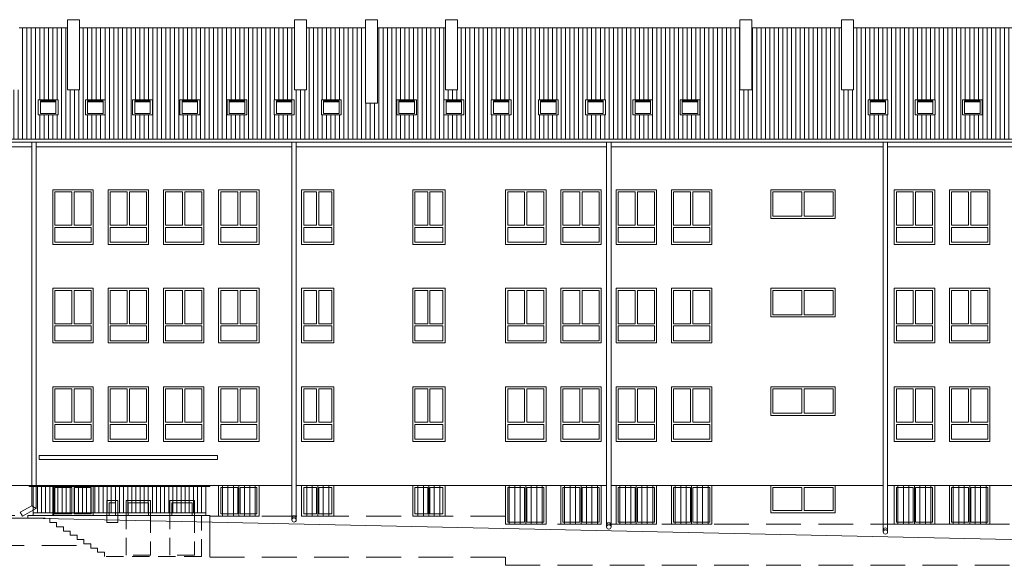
# Model space of a CAD drawing. Header units: centimetres. Extents: x -169503 to -110243, y -22061 to 11368.
# Tile 25 of 37: x -149121 to -145523, y -253 to 1741. Entities that reach past the tile are written whole.
import ezdxf

# ---------------------------------------------------------------- set-up
doc = ezdxf.new("R2010")
doc.units = ezdxf.units.CM
doc.header["$LTSCALE"] = 10
doc.linetypes.add('KRESKOWA', pattern=[19.05, 12.7, -6.35])
doc.linetypes.add('UKRYTE', pattern=[9.525, 6.35, -3.175])
for name, color, linetype, lineweight in [('_BALUSTRADY', 250, 'Continuous', 15), ('_KRATY', 250, 'Continuous', 15), ('_OKNA', 250, 'Continuous', 15), ('_SC', 250, 'Continuous', 15), ('_WID', 250, 'Continuous', 15)]:
    doc.layers.add(name, color=color, linetype=linetype, lineweight=lineweight)

msp = doc.modelspace()

# ---------------------------------------------------------------- hatches: boundary and pattern name
at = {"layer": '_OKNA'}
h = msp.add_hatch(dxfattribs=at)
h.set_pattern_fill('ANSI31', color=256, scale=5, angle=45)
h.set_pattern_definition([(90, (-15046.206, 544.223), (-15.875, 3e-15), [])])
h.paths.add_polyline_path([(-149166.84, 1711.48), (-150042.72, 1711.48), (-150042.72, 1304.17), (-144977.77, 1304.17), (-144977.77, 1711.48), (-146073.99, 1711.48), (-146073.99, 1485.45), (-146117.99, 1485.45), (-146117.99, 1711.48), (-146446.1, 1711.48), (-146446.1, 1485.45), (-146490.1, 1485.45), (-146490.1, 1711.48), (-147521.46, 1711.48), (-147521.46, 1485.45), (-147565.46, 1485.45), (-147565.46, 1711.48), (-147812.84, 1711.48), (-147812.84, 1435.67), (-147856.84, 1435.67), (-147856.84, 1711.48), (-148072.84, 1711.48), (-148072.84, 1485.45), (-148116.84, 1485.45), (-148116.84, 1711.48), (-148902.5, 1711.48), (-148902.5, 1485.45), (-148946.5, 1485.45), (-148946.5, 1711.48), (-149122.84, 1711.48), (-149122.84, 1485.45), (-149166.84, 1485.45)])
h.paths.add_polyline_path([(-149452.49, 1448.76), (-149452.49, 1393.91), (-149524.99, 1393.91), (-149524.99, 1448.76)], flags=16)
h.paths.add_polyline_path([(-149460.49, 1444.76), (-149460.49, 1397.91), (-149516.99, 1397.91), (-149516.99, 1444.76)], flags=0)
h.paths.add_polyline_path([(-149352.49, 1448.76), (-149279.99, 1448.76), (-149279.99, 1393.91), (-149352.49, 1393.91)], flags=16)
h.paths.add_polyline_path([(-149344.49, 1444.76), (-149287.99, 1444.76), (-149287.99, 1397.91), (-149344.49, 1397.91)], flags=0)
h.paths.add_polyline_path([(-149053.04, 1448.76), (-148980.54, 1448.76), (-148980.54, 1393.91), (-149053.04, 1393.91)], flags=16)
h.paths.add_polyline_path([(-149045.04, 1444.76), (-148988.54, 1444.76), (-148988.54, 1397.91), (-149045.04, 1397.91)], flags=0)
h.paths.add_polyline_path([(-148880.54, 1448.76), (-148808.04, 1448.76), (-148808.04, 1393.91), (-148880.54, 1393.91)], flags=16)
h.paths.add_polyline_path([(-148872.54, 1444.76), (-148816.04, 1444.76), (-148816.04, 1397.91), (-148872.54, 1397.91)], flags=0)
h.paths.add_polyline_path([(-148708.04, 1448.76), (-148635.55, 1448.76), (-148635.55, 1393.91), (-148708.04, 1393.91)], flags=16)
h.paths.add_polyline_path([(-148700.04, 1444.76), (-148643.55, 1444.76), (-148643.55, 1397.91), (-148700.04, 1397.91)], flags=0)
h.paths.add_polyline_path([(-148535.55, 1448.76), (-148463.05, 1448.76), (-148463.05, 1393.91), (-148535.55, 1393.91)], flags=16)
h.paths.add_polyline_path([(-148527.55, 1444.76), (-148471.05, 1444.76), (-148471.05, 1397.91), (-148527.55, 1397.91)], flags=0)
h.paths.add_polyline_path([(-148363.05, 1448.76), (-148290.55, 1448.76), (-148290.55, 1393.91), (-148363.05, 1393.91)], flags=16)
h.paths.add_polyline_path([(-148355.05, 1444.76), (-148298.55, 1444.76), (-148298.55, 1397.91), (-148355.05, 1397.91)], flags=0)
h.paths.add_polyline_path([(-148190.55, 1448.76), (-148118.05, 1448.76), (-148118.05, 1393.91), (-148190.55, 1393.91)], flags=16)
h.paths.add_polyline_path([(-148182.55, 1444.76), (-148126.05, 1444.76), (-148126.05, 1397.91), (-148182.55, 1397.91)], flags=0)
h.paths.add_polyline_path([(-148018.05, 1448.76), (-147945.56, 1448.76), (-147945.56, 1393.91), (-148018.05, 1393.91)], flags=16)
h.paths.add_polyline_path([(-148010.05, 1444.76), (-147953.56, 1444.76), (-147953.56, 1397.91), (-148010.05, 1397.91)], flags=0)
h.paths.add_polyline_path([(-147743.04, 1448.76), (-147670.54, 1448.76), (-147670.54, 1393.91), (-147743.04, 1393.91)], flags=16)
h.paths.add_polyline_path([(-147735.04, 1444.76), (-147678.54, 1444.76), (-147678.54, 1397.91), (-147735.04, 1397.91)], flags=0)
h.paths.add_polyline_path([(-147570.54, 1448.76), (-147498.04, 1448.76), (-147498.04, 1393.91), (-147570.54, 1393.91)], flags=16)
h.paths.add_polyline_path([(-147562.54, 1444.76), (-147506.04, 1444.76), (-147506.04, 1397.91), (-147562.54, 1397.91)], flags=0)
h.paths.add_polyline_path([(-147398.04, 1448.76), (-147325.55, 1448.76), (-147325.55, 1393.91), (-147398.04, 1393.91)], flags=16)
h.paths.add_polyline_path([(-147390.04, 1444.76), (-147333.55, 1444.76), (-147333.55, 1397.91), (-147390.04, 1397.91)], flags=0)
h.paths.add_polyline_path([(-147225.55, 1448.76), (-147153.05, 1448.76), (-147153.05, 1393.91), (-147225.55, 1393.91)], flags=16)
h.paths.add_polyline_path([(-147217.55, 1444.76), (-147161.05, 1444.76), (-147161.05, 1397.91), (-147217.55, 1397.91)], flags=0)
h.paths.add_polyline_path([(-147053.05, 1448.76), (-146980.55, 1448.76), (-146980.55, 1393.91), (-147053.05, 1393.91)], flags=16)
h.paths.add_polyline_path([(-147045.05, 1444.76), (-146988.55, 1444.76), (-146988.55, 1397.91), (-147045.05, 1397.91)], flags=0)
h.paths.add_polyline_path([(-146880.55, 1448.76), (-146808.05, 1448.76), (-146808.05, 1393.91), (-146880.55, 1393.91)], flags=16)
h.paths.add_polyline_path([(-146872.55, 1444.76), (-146816.05, 1444.76), (-146816.05, 1397.91), (-146872.55, 1397.91)], flags=0)
h.paths.add_polyline_path([(-146708.05, 1448.76), (-146635.56, 1448.76), (-146635.56, 1393.91), (-146708.05, 1393.91)], flags=16)
h.paths.add_polyline_path([(-146700.05, 1444.76), (-146643.56, 1444.76), (-146643.56, 1397.91), (-146700.05, 1397.91)], flags=0)
h.paths.add_polyline_path([(-146021.3, 1448.76), (-145948.8, 1448.76), (-145948.8, 1393.91), (-146021.3, 1393.91)], flags=16)
h.paths.add_polyline_path([(-146013.3, 1444.76), (-145956.8, 1444.76), (-145956.8, 1397.91), (-146013.3, 1397.91)], flags=0)
h.paths.add_polyline_path([(-145848.8, 1448.76), (-145776.3, 1448.76), (-145776.3, 1393.91), (-145848.8, 1393.91)], flags=16)
h.paths.add_polyline_path([(-145840.8, 1444.76), (-145784.3, 1444.76), (-145784.3, 1397.91), (-145840.8, 1397.91)], flags=0)
h.paths.add_polyline_path([(-145676.3, 1448.76), (-145603.8, 1448.76), (-145603.8, 1393.91), (-145676.3, 1393.91)], flags=16)
h.paths.add_polyline_path([(-145668.3, 1444.76), (-145611.8, 1444.76), (-145611.8, 1397.91), (-145668.3, 1397.91)], flags=0)
h.paths.add_polyline_path([(-145503.8, 1448.76), (-145431.31, 1448.76), (-145431.31, 1393.91), (-145503.8, 1393.91)], flags=16)
h.paths.add_polyline_path([(-145495.8, 1444.76), (-145439.31, 1444.76), (-145439.31, 1397.91), (-145495.8, 1397.91)], flags=0)
h.paths.add_polyline_path([(-145331.31, 1448.76), (-145258.81, 1448.76), (-145258.81, 1393.91), (-145331.31, 1393.91)], flags=16)
h.paths.add_polyline_path([(-145323.31, 1444.76), (-145266.81, 1444.76), (-145266.81, 1397.91), (-145323.31, 1397.91)], flags=0)

# ---------------------------------------------------------------- linework, layer by layer
at = {"layer": '_BALUSTRADY'}
for p, q in [((-149085.97, 38.69), (-148425.97, 38.69)), ((-149085.97, 34.69), (-149085.97, 38.69)), ((-148425.97, 34.69), (-148425.97, 38.69)), ((-149085.97, 34.69), (-148425.97, 34.69)), ((-149070.97, -71.31), (-149070.97, 34.69)), ((-149055.97, -61.31), (-149055.97, 34.69)), ((-149040.97, -61.31), (-149040.97, 34.69)), ((-149025.97, -61.31), (-149025.97, 34.69)), ((-149010.97, -61.31), (-149010.97, 34.69)), ((-148995.97, -71.31), (-148995.97, 34.69)), ((-148980.97, -61.31), (-148980.97, 34.69)), ((-148965.97, -61.31), (-148965.97, 34.69)), ((-148950.97, -61.31), (-148950.97, 34.69)), ((-148935.97, -61.31), (-148935.97, 34.69)), ((-148920.97, -61.31), (-148920.97, 34.69)), ((-148905.97, -61.31), (-148905.97, 34.69)), ((-148890.97, -61.31), (-148890.97, 34.69)), ((-148875.97, -61.31), (-148875.97, 34.69)), ((-148860.97, -61.31), (-148860.97, 34.69)), ((-148845.97, -61.31), (-148845.97, 34.69)), ((-148830.97, -61.31), (-148830.97, 34.69)), ((-148815.97, -61.31), (-148815.97, 34.69)), ((-148800.97, -61.31), (-148800.97, 34.69)), ((-148785.97, -61.31), (-148785.97, 34.69)), ((-148770.97, -61.31), (-148770.97, 34.69)), ((-148755.97, -61.31), (-148755.97, 34.69)), ((-148740.97, -61.31), (-148740.97, 34.69)), ((-148725.97, -61.31), (-148725.97, 34.69)), ((-148710.97, -61.31), (-148710.97, 34.69)), ((-148695.97, -61.31), (-148695.97, 34.69)), ((-148680.97, -61.31), (-148680.97, 34.69)), ((-148665.97, -61.31), (-148665.97, 34.69)), ((-148650.97, -61.31), (-148650.97, 34.69)), ((-148635.97, -61.31), (-148635.97, 34.69)), ((-148620.97, -61.31), (-148620.97, 34.69)), ((-148605.97, -61.31), (-148605.97, 34.69)), ((-148590.97, -61.31), (-148590.97, 34.69)), ((-148575.97, -61.31), (-148575.97, 34.69)), ((-148560.97, -61.31), (-148560.97, 34.69)), ((-148545.97, -61.31), (-148545.97, 34.69)), ((-148530.97, -61.31), (-148530.97, 34.69)), ((-148515.97, -61.31), (-148515.97, 34.69)), ((-148500.97, -61.31), (-148500.97, 34.69)), ((-148485.97, -61.31), (-148485.97, 34.69)), ((-148470.97, -61.31), (-148470.97, 34.69)), ((-148455.97, -61.31), (-148455.97, 34.69)), ((-148440.97, -71.31), (-148440.97, 34.69)), ((-149070.97, -61.31), (-148440.97, -61.31))]:
    msp.add_line(p, q, dxfattribs=at)
at = {"layer": '_KRATY'}
for p, q in [((-148379.72, 38.69), (-148379.72, -73.31)), ((-148359.72, 38.69), (-148359.72, -73.31)), ((-148339.72, 38.69), (-148339.72, -73.31)), ((-148319.72, 38.69), (-148319.72, -73.31)), ((-148299.72, 38.69), (-148299.72, -73.31)), ((-148279.72, 38.69), (-148279.72, -73.31)), ((-148259.72, 38.69), (-148259.72, -73.31)), ((-148071.72, 38.69), (-148071.72, -73.31)), ((-148051.72, 38.69), (-148051.72, -73.31)), ((-148031.72, 38.69), (-148031.72, -73.31)), ((-148011.72, 38.69), (-148011.72, -73.31)), ((-147991.72, 38.69), (-147991.72, -73.31)), ((-147665.72, 38.69), (-147665.72, -73.31)), ((-147645.72, 38.69), (-147645.72, -73.31)), ((-147625.72, 38.69), (-147625.72, -73.31)), ((-147605.72, 38.69), (-147605.72, -73.31)), ((-147585.72, 38.69), (-147585.72, -73.31)), ((-147331.72, 38.69), (-147331.72, -103.31)), ((-147311.72, 38.69), (-147311.72, -103.31)), ((-147291.72, 38.69), (-147291.72, -103.31)), ((-147271.72, 38.69), (-147271.72, -103.31)), ((-147251.72, 38.69), (-147251.72, -103.31)), ((-147231.72, 38.69), (-147231.72, -103.31)), ((-147211.72, 38.69), (-147211.72, -103.31)), ((-147129.72, 38.69), (-147129.72, -103.31)), ((-147109.72, 38.69), (-147109.72, -103.31)), ((-147089.72, 38.69), (-147089.72, -103.31)), ((-147069.72, 38.69), (-147069.72, -103.31)), ((-147049.72, 38.69), (-147049.72, -103.31)), ((-147029.72, 38.69), (-147029.72, -103.31)), ((-147009.72, 38.69), (-147009.72, -103.31)), ((-146927.72, 38.69), (-146927.72, -103.31)), ((-146907.72, 38.69), (-146907.72, -103.31)), ((-146887.72, 38.69), (-146887.72, -103.31)), ((-146867.72, 38.69), (-146867.72, -103.31)), ((-146847.72, 38.69), (-146847.72, -103.31)), ((-146827.72, 38.69), (-146827.72, -103.31)), ((-146807.72, 38.69), (-146807.72, -103.31)), ((-146725.72, 38.69), (-146725.72, -103.31)), ((-146705.72, 38.69), (-146705.72, -103.31)), ((-146685.72, 38.69), (-146685.72, -103.31)), ((-146665.72, 38.69), (-146665.72, -103.31)), ((-146645.72, 38.69), (-146645.72, -103.31)), ((-146625.72, 38.69), (-146625.72, -103.31)), ((-146605.72, 38.69), (-146605.72, -103.31)), ((-145911.72, 38.69), (-145911.72, -103.31)), ((-145891.72, 38.69), (-145891.72, -103.31)), ((-145871.72, 38.69), (-145871.72, -103.31)), ((-145851.72, 38.69), (-145851.72, -103.31)), ((-145831.72, 38.69), (-145831.72, -103.31)), ((-145811.72, 38.69), (-145811.72, -103.31)), ((-145791.72, 38.69), (-145791.72, -103.31)), ((-145709.72, 38.69), (-145709.72, -103.31)), ((-145689.72, 38.69), (-145689.72, -103.31)), ((-145669.72, 38.69), (-145669.72, -103.31)), ((-145649.72, 38.69), (-145649.72, -103.31)), ((-145629.72, 38.69), (-145629.72, -103.31)), ((-145609.72, 38.69), (-145609.72, -103.31)), ((-145589.72, 38.69), (-145589.72, -103.31))]:
    msp.add_line(p, q, dxfattribs=at)
at = {"layer": '_OKNA'}
for p, q in [((-149045.04, 1440.76, -3226.13), (-148988.54, 1440.76, -3226.13)), ((-148872.54, 1440.76, -3226.13), (-148816.04, 1440.76, -3226.13)), ((-148700.04, 1440.76, -3226.13), (-148643.55, 1440.76, -3226.13)), ((-148527.55, 1440.76, -3226.13), (-148471.05, 1440.76, -3226.13)), ((-148355.05, 1440.76, -3226.13), (-148298.55, 1440.76, -3226.13)), ((-148182.55, 1440.76, -3226.13), (-148126.05, 1440.76, -3226.13)), ((-148010.05, 1440.76, -3226.13), (-147953.56, 1440.76, -3226.13)), ((-147735.04, 1440.76, -3226.13), (-147678.54, 1440.76, -3226.13)), ((-147562.54, 1440.76, -3226.13), (-147506.04, 1440.76, -3226.13)), ((-147390.04, 1440.76, -3226.13), (-147333.55, 1440.76, -3226.13)), ((-147217.55, 1440.76, -3226.13), (-147161.05, 1440.76, -3226.13)), ((-147045.05, 1440.76, -3226.13), (-146988.55, 1440.76, -3226.13)), ((-146872.55, 1440.76, -3226.13), (-146816.05, 1440.76, -3226.13)), ((-146700.05, 1440.76, -3226.13), (-146643.56, 1440.76, -3226.13)), ((-146013.3, 1440.76, -3226.13), (-145956.8, 1440.76, -3226.13)), ((-145840.8, 1440.76, -3226.13), (-145784.3, 1440.76, -3226.13)), ((-145668.3, 1440.76, -3226.13), (-145611.8, 1440.76, -3226.13))]:
    msp.add_line(p, q, dxfattribs=at)
at = {"layer": '_OKNA', "elevation": -3226.13}
for points in [[(-149045.04, 1397.91), (-148988.54, 1397.91), (-148988.54, 1444.76), (-149045.04, 1444.76)], [(-148872.54, 1397.91), (-148816.04, 1397.91), (-148816.04, 1444.76), (-148872.54, 1444.76)], [(-148700.04, 1397.91), (-148643.55, 1397.91), (-148643.55, 1444.76), (-148700.04, 1444.76)], [(-148527.55, 1397.91), (-148471.05, 1397.91), (-148471.05, 1444.76), (-148527.55, 1444.76)], [(-148355.05, 1397.91), (-148298.55, 1397.91), (-148298.55, 1444.76), (-148355.05, 1444.76)], [(-148182.55, 1397.91), (-148126.05, 1397.91), (-148126.05, 1444.76), (-148182.55, 1444.76)], [(-148010.05, 1397.91), (-147953.56, 1397.91), (-147953.56, 1444.76), (-148010.05, 1444.76)], [(-147735.04, 1397.91), (-147678.54, 1397.91), (-147678.54, 1444.76), (-147735.04, 1444.76)], [(-147562.54, 1397.91), (-147506.04, 1397.91), (-147506.04, 1444.76), (-147562.54, 1444.76)], [(-147390.04, 1397.91), (-147333.55, 1397.91), (-147333.55, 1444.76), (-147390.04, 1444.76)], [(-147217.55, 1397.91), (-147161.05, 1397.91), (-147161.05, 1444.76), (-147217.55, 1444.76)], [(-147045.05, 1397.91), (-146988.55, 1397.91), (-146988.55, 1444.76), (-147045.05, 1444.76)], [(-146872.55, 1397.91), (-146816.05, 1397.91), (-146816.05, 1444.76), (-146872.55, 1444.76)], [(-146700.05, 1397.91), (-146643.56, 1397.91), (-146643.56, 1444.76), (-146700.05, 1444.76)], [(-146013.3, 1397.91), (-145956.8, 1397.91), (-145956.8, 1444.76), (-146013.3, 1444.76)], [(-145840.8, 1397.91), (-145784.3, 1397.91), (-145784.3, 1444.76), (-145840.8, 1444.76)], [(-145668.3, 1397.91), (-145611.8, 1397.91), (-145611.8, 1444.76), (-145668.3, 1444.76)]]:
    msp.add_lwpolyline(points, close=True, dxfattribs=at)
at = {"layer": '_OKNA'}
for points in [[(-148991.72, 989.69), (-148929.72, 989.69), (-148929.72, 1111.69), (-148991.72, 1111.69)], [(-148859.72, 989.69), (-148921.72, 989.69), (-148921.72, 1111.69), (-148859.72, 1111.69)], [(-148789.72, 989.69), (-148727.72, 989.69), (-148727.72, 1111.69), (-148789.72, 1111.69)], [(-148657.72, 989.69), (-148719.72, 989.69), (-148719.72, 1111.69), (-148657.72, 1111.69)], [(-148587.72, 989.69), (-148525.72, 989.69), (-148525.72, 1111.69), (-148587.72, 1111.69)], [(-148455.72, 989.69), (-148517.72, 989.69), (-148517.72, 1111.69), (-148455.72, 1111.69)], [(-148385.72, 989.69), (-148323.72, 989.69), (-148323.72, 1111.69), (-148385.72, 1111.69)], [(-148253.72, 989.69), (-148315.72, 989.69), (-148315.72, 1111.69), (-148253.72, 1111.69)], [(-148082.72, 989.69), (-148035.72, 989.69), (-148035.72, 1111.69), (-148082.72, 1111.69)], [(-147980.72, 989.69), (-148027.72, 989.69), (-148027.72, 1111.69), (-147980.72, 1111.69)], [(-147676.72, 989.69), (-147629.72, 989.69), (-147629.72, 1111.69), (-147676.72, 1111.69)], [(-147574.72, 989.69), (-147621.72, 989.69), (-147621.72, 1111.69), (-147574.72, 1111.69)], [(-147337.72, 989.69), (-147275.72, 989.69), (-147275.72, 1111.69), (-147337.72, 1111.69)], [(-147205.72, 989.69), (-147267.72, 989.69), (-147267.72, 1111.69), (-147205.72, 1111.69)], [(-147135.72, 989.69), (-147073.72, 989.69), (-147073.72, 1111.69), (-147135.72, 1111.69)], [(-147003.72, 989.69), (-147065.72, 989.69), (-147065.72, 1111.69), (-147003.72, 1111.69)], [(-146933.72, 989.69), (-146871.72, 989.69), (-146871.72, 1111.69), (-146933.72, 1111.69)], [(-146801.72, 989.69), (-146863.72, 989.69), (-146863.72, 1111.69), (-146801.72, 1111.69)], [(-146731.72, 989.69), (-146669.72, 989.69), (-146669.72, 1111.69), (-146731.72, 1111.69)], [(-146599.72, 989.69), (-146661.72, 989.69), (-146661.72, 1111.69), (-146599.72, 1111.69)], [(-146368.72, 1022.69), (-146262.72, 1022.69), (-146262.72, 1111.69), (-146368.72, 1111.69)], [(-146148.72, 1022.69), (-146254.72, 1022.69), (-146254.72, 1111.69), (-146148.72, 1111.69)], [(-145917.72, 989.69), (-145855.72, 989.69), (-145855.72, 1111.69), (-145917.72, 1111.69)], [(-145785.72, 989.69), (-145847.72, 989.69), (-145847.72, 1111.69), (-145785.72, 1111.69)], [(-145715.72, 989.69), (-145653.72, 989.69), (-145653.72, 1111.69), (-145715.72, 1111.69)], [(-145583.72, 989.69), (-145645.72, 989.69), (-145645.72, 1111.69), (-145583.72, 1111.69)], [(-148991.72, 927.69), (-148859.72, 927.69), (-148859.72, 981.69), (-148991.72, 981.69)], [(-148789.72, 927.69), (-148657.72, 927.69), (-148657.72, 981.69), (-148789.72, 981.69)], [(-148587.72, 927.69), (-148455.72, 927.69), (-148455.72, 981.69), (-148587.72, 981.69)], [(-148385.72, 927.69), (-148253.72, 927.69), (-148253.72, 981.69), (-148385.72, 981.69)], [(-148082.72, 927.69), (-147980.72, 927.69), (-147980.72, 981.69), (-148082.72, 981.69)], [(-147676.72, 927.69), (-147574.72, 927.69), (-147574.72, 981.69), (-147676.72, 981.69)], [(-147337.72, 927.69), (-147205.72, 927.69), (-147205.72, 981.69), (-147337.72, 981.69)], [(-147135.72, 927.69), (-147003.72, 927.69), (-147003.72, 981.69), (-147135.72, 981.69)], [(-146933.72, 927.69), (-146801.72, 927.69), (-146801.72, 981.69), (-146933.72, 981.69)], [(-146731.72, 927.69), (-146599.72, 927.69), (-146599.72, 981.69), (-146731.72, 981.69)], [(-145917.72, 927.69), (-145785.72, 927.69), (-145785.72, 981.69), (-145917.72, 981.69)], [(-145715.72, 927.69), (-145583.72, 927.69), (-145583.72, 981.69), (-145715.72, 981.69)], [(-148991.72, 629.69), (-148929.72, 629.69), (-148929.72, 751.69), (-148991.72, 751.69)], [(-148859.72, 629.69), (-148921.72, 629.69), (-148921.72, 751.69), (-148859.72, 751.69)], [(-148789.72, 629.69), (-148727.72, 629.69), (-148727.72, 751.69), (-148789.72, 751.69)], [(-148657.72, 629.69), (-148719.72, 629.69), (-148719.72, 751.69), (-148657.72, 751.69)], [(-148587.72, 629.69), (-148525.72, 629.69), (-148525.72, 751.69), (-148587.72, 751.69)], [(-148455.72, 629.69), (-148517.72, 629.69), (-148517.72, 751.69), (-148455.72, 751.69)], [(-148385.72, 629.69), (-148323.72, 629.69), (-148323.72, 751.69), (-148385.72, 751.69)], [(-148253.72, 629.69), (-148315.72, 629.69), (-148315.72, 751.69), (-148253.72, 751.69)], [(-148082.72, 629.69), (-148035.72, 629.69), (-148035.72, 751.69), (-148082.72, 751.69)], [(-147980.72, 629.69), (-148027.72, 629.69), (-148027.72, 751.69), (-147980.72, 751.69)], [(-147676.72, 629.69), (-147629.72, 629.69), (-147629.72, 751.69), (-147676.72, 751.69)], [(-147574.72, 629.69), (-147621.72, 629.69), (-147621.72, 751.69), (-147574.72, 751.69)], [(-147337.72, 629.69), (-147275.72, 629.69), (-147275.72, 751.69), (-147337.72, 751.69)], [(-147205.72, 629.69), (-147267.72, 629.69), (-147267.72, 751.69), (-147205.72, 751.69)], [(-147135.72, 629.69), (-147073.72, 629.69), (-147073.72, 751.69), (-147135.72, 751.69)], [(-147003.72, 629.69), (-147065.72, 629.69), (-147065.72, 751.69), (-147003.72, 751.69)], [(-146933.72, 629.69), (-146871.72, 629.69), (-146871.72, 751.69), (-146933.72, 751.69)], [(-146801.72, 629.69), (-146863.72, 629.69), (-146863.72, 751.69), (-146801.72, 751.69)], [(-146731.72, 629.69), (-146669.72, 629.69), (-146669.72, 751.69), (-146731.72, 751.69)], [(-146599.72, 629.69), (-146661.72, 629.69), (-146661.72, 751.69), (-146599.72, 751.69)], [(-146368.72, 662.69), (-146262.72, 662.69), (-146262.72, 751.69), (-146368.72, 751.69)], [(-146148.72, 662.69), (-146254.72, 662.69), (-146254.72, 751.69), (-146148.72, 751.69)], [(-145917.72, 629.69), (-145855.72, 629.69), (-145855.72, 751.69), (-145917.72, 751.69)], [(-145785.72, 629.69), (-145847.72, 629.69), (-145847.72, 751.69), (-145785.72, 751.69)], [(-145715.72, 629.69), (-145653.72, 629.69), (-145653.72, 751.69), (-145715.72, 751.69)], [(-145583.72, 629.69), (-145645.72, 629.69), (-145645.72, 751.69), (-145583.72, 751.69)], [(-148991.72, 567.69), (-148859.72, 567.69), (-148859.72, 621.69), (-148991.72, 621.69)], [(-148789.72, 567.69), (-148657.72, 567.69), (-148657.72, 621.69), (-148789.72, 621.69)], [(-148587.72, 567.69), (-148455.72, 567.69), (-148455.72, 621.69), (-148587.72, 621.69)], [(-148385.72, 567.69), (-148253.72, 567.69), (-148253.72, 621.69), (-148385.72, 621.69)], [(-148082.72, 567.69), (-147980.72, 567.69), (-147980.72, 621.69), (-148082.72, 621.69)], [(-147676.72, 567.69), (-147574.72, 567.69), (-147574.72, 621.69), (-147676.72, 621.69)], [(-147337.72, 567.69), (-147205.72, 567.69), (-147205.72, 621.69), (-147337.72, 621.69)], [(-147135.72, 567.69), (-147003.72, 567.69), (-147003.72, 621.69), (-147135.72, 621.69)], [(-146933.72, 567.69), (-146801.72, 567.69), (-146801.72, 621.69), (-146933.72, 621.69)], [(-146731.72, 567.69), (-146599.72, 567.69), (-146599.72, 621.69), (-146731.72, 621.69)], [(-145917.72, 567.69), (-145785.72, 567.69), (-145785.72, 621.69), (-145917.72, 621.69)], [(-145715.72, 567.69), (-145583.72, 567.69), (-145583.72, 621.69), (-145715.72, 621.69)], [(-148991.72, 269.69), (-148929.72, 269.69), (-148929.72, 391.69), (-148991.72, 391.69)], [(-148859.72, 269.69), (-148921.72, 269.69), (-148921.72, 391.69), (-148859.72, 391.69)], [(-148789.72, 269.69), (-148727.72, 269.69), (-148727.72, 391.69), (-148789.72, 391.69)], [(-148657.72, 269.69), (-148719.72, 269.69), (-148719.72, 391.69), (-148657.72, 391.69)], [(-148587.72, 269.69), (-148525.72, 269.69), (-148525.72, 391.69), (-148587.72, 391.69)], [(-148455.72, 269.69), (-148517.72, 269.69), (-148517.72, 391.69), (-148455.72, 391.69)], [(-148385.72, 269.69), (-148323.72, 269.69), (-148323.72, 391.69), (-148385.72, 391.69)], [(-148253.72, 269.69), (-148315.72, 269.69), (-148315.72, 391.69), (-148253.72, 391.69)], [(-148082.72, 269.69), (-148035.72, 269.69), (-148035.72, 391.69), (-148082.72, 391.69)], [(-147980.72, 269.69), (-148027.72, 269.69), (-148027.72, 391.69), (-147980.72, 391.69)], [(-147676.72, 269.69), (-147629.72, 269.69), (-147629.72, 391.69), (-147676.72, 391.69)], [(-147574.72, 269.69), (-147621.72, 269.69), (-147621.72, 391.69), (-147574.72, 391.69)], [(-147337.72, 269.69), (-147275.72, 269.69), (-147275.72, 391.69), (-147337.72, 391.69)], [(-147205.72, 269.69), (-147267.72, 269.69), (-147267.72, 391.69), (-147205.72, 391.69)], [(-147135.72, 269.69), (-147073.72, 269.69), (-147073.72, 391.69), (-147135.72, 391.69)], [(-147003.72, 269.69), (-147065.72, 269.69), (-147065.72, 391.69), (-147003.72, 391.69)], [(-146933.72, 269.69), (-146871.72, 269.69), (-146871.72, 391.69), (-146933.72, 391.69)], [(-146801.72, 269.69), (-146863.72, 269.69), (-146863.72, 391.69), (-146801.72, 391.69)], [(-146731.72, 269.69), (-146669.72, 269.69), (-146669.72, 391.69), (-146731.72, 391.69)], [(-146599.72, 269.69), (-146661.72, 269.69), (-146661.72, 391.69), (-146599.72, 391.69)], [(-146368.72, 302.69), (-146262.72, 302.69), (-146262.72, 391.69), (-146368.72, 391.69)], [(-146148.72, 302.69), (-146254.72, 302.69), (-146254.72, 391.69), (-146148.72, 391.69)], [(-145917.72, 269.69), (-145855.72, 269.69), (-145855.72, 391.69), (-145917.72, 391.69)], [(-145785.72, 269.69), (-145847.72, 269.69), (-145847.72, 391.69), (-145785.72, 391.69)], [(-145715.72, 269.69), (-145653.72, 269.69), (-145653.72, 391.69), (-145715.72, 391.69)], [(-145583.72, 269.69), (-145645.72, 269.69), (-145645.72, 391.69), (-145583.72, 391.69)], [(-148991.72, 207.69), (-148859.72, 207.69), (-148859.72, 261.69), (-148991.72, 261.69)], [(-148789.72, 207.69), (-148657.72, 207.69), (-148657.72, 261.69), (-148789.72, 261.69)], [(-148587.72, 207.69), (-148455.72, 207.69), (-148455.72, 261.69), (-148587.72, 261.69)], [(-148385.72, 207.69), (-148253.72, 207.69), (-148253.72, 261.69), (-148385.72, 261.69)], [(-148082.72, 207.69), (-147980.72, 207.69), (-147980.72, 261.69), (-148082.72, 261.69)], [(-147676.72, 207.69), (-147574.72, 207.69), (-147574.72, 261.69), (-147676.72, 261.69)], [(-147337.72, 207.69), (-147205.72, 207.69), (-147205.72, 261.69), (-147337.72, 261.69)], [(-147135.72, 207.69), (-147003.72, 207.69), (-147003.72, 261.69), (-147135.72, 261.69)], [(-146933.72, 207.69), (-146801.72, 207.69), (-146801.72, 261.69), (-146933.72, 261.69)], [(-146731.72, 207.69), (-146599.72, 207.69), (-146599.72, 261.69), (-146731.72, 261.69)], [(-145917.72, 207.69), (-145785.72, 207.69), (-145785.72, 261.69), (-145917.72, 261.69)], [(-145715.72, 207.69), (-145583.72, 207.69), (-145583.72, 261.69), (-145715.72, 261.69)], [(-148991.72, -65.31), (-148929.72, -65.31), (-148929.72, 30.69), (-148991.72, 30.69)], [(-148859.72, -65.31), (-148921.72, -65.31), (-148921.72, 30.69), (-148859.72, 30.69)], [(-148385.72, -65.31), (-148323.72, -65.31), (-148323.72, 30.69), (-148385.72, 30.69)], [(-148253.72, -65.31), (-148315.72, -65.31), (-148315.72, 30.69), (-148253.72, 30.69)], [(-148082.72, -65.31), (-148035.72, -65.31), (-148035.72, 30.69), (-148082.72, 30.69)], [(-147980.72, -65.31), (-148027.72, -65.31), (-148027.72, 30.69), (-147980.72, 30.69)], [(-147676.72, -65.31), (-147629.72, -65.31), (-147629.72, 30.69), (-147676.72, 30.69)], [(-147574.72, -65.31), (-147621.72, -65.31), (-147621.72, 30.69), (-147574.72, 30.69)], [(-147337.72, -95.31), (-147275.72, -95.31), (-147275.72, 30.69), (-147337.72, 30.69)], [(-147205.72, -95.31), (-147267.72, -95.31), (-147267.72, 30.69), (-147205.72, 30.69)], [(-147135.72, -95.31), (-147073.72, -95.31), (-147073.72, 30.69), (-147135.72, 30.69)], [(-147003.72, -95.31), (-147065.72, -95.31), (-147065.72, 30.69), (-147003.72, 30.69)], [(-146933.72, -95.31), (-146871.72, -95.31), (-146871.72, 30.69), (-146933.72, 30.69)], [(-146801.72, -95.31), (-146863.72, -95.31), (-146863.72, 30.69), (-146801.72, 30.69)], [(-146731.72, -95.31), (-146669.72, -95.31), (-146669.72, 30.69), (-146731.72, 30.69)], [(-146599.72, -95.31), (-146661.72, -95.31), (-146661.72, 30.69), (-146599.72, 30.69)], [(-146368.72, -53.31), (-146262.72, -53.31), (-146262.72, 30.69), (-146368.72, 30.69)], [(-146148.72, -53.31), (-146254.72, -53.31), (-146254.72, 30.69), (-146148.72, 30.69)], [(-145917.72, -95.31), (-145855.72, -95.31), (-145855.72, 30.69), (-145917.72, 30.69)], [(-145785.72, -95.31), (-145847.72, -95.31), (-145847.72, 30.69), (-145785.72, 30.69)], [(-145715.72, -95.31), (-145653.72, -95.31), (-145653.72, 30.69), (-145715.72, 30.69)], [(-145583.72, -95.31), (-145645.72, -95.31), (-145645.72, 30.69), (-145583.72, 30.69)]]:
    msp.add_lwpolyline(points, close=True, dxfattribs=at)
for points in [[(-148794.22, -71.31), (-148794.22, -24.31), (-148770.22, -24.31), (-148770.22, -71.31)], [(-148724.22, -71.31), (-148724.22, -24.31), (-148650.22, -24.31), (-148650.22, -71.31)], [(-148564.22, -71.31), (-148564.22, -24.31), (-148490.22, -24.31), (-148490.22, -71.31)]]:
    msp.add_lwpolyline(points, dxfattribs=at)
at = {"layer": '_SC'}
for p in [(-149852.72, -81.31), (-145027.77, -169.31)]:
    msp.add_line(p, (-149090.8, -81.31), dxfattribs=at)
at = {"layer": '_WID'}
for p, q in [((-148946.5, 1485.45), (-148946.5, 1741.48)), ((-148946.5, 1741.48), (-148902.5, 1741.48)), ((-148902.5, 1485.45), (-148902.5, 1741.48)), ((-148116.84, 1485.45), (-148116.84, 1741.48)), ((-148072.84, 1741.48), (-148116.84, 1741.48)), ((-148072.84, 1485.45), (-148072.84, 1741.48)), ((-147856.84, 1435.67), (-147856.84, 1741.48)), ((-147812.84, 1741.48), (-147856.84, 1741.48)), ((-147812.84, 1435.67), (-147812.84, 1741.48)), ((-147565.46, 1485.45), (-147565.46, 1741.48)), ((-147521.46, 1741.48), (-147565.46, 1741.48)), ((-147521.46, 1485.45), (-147521.46, 1741.48)), ((-146490.1, 1485.45), (-146490.1, 1741.48)), ((-146446.1, 1741.48), (-146490.1, 1741.48)), ((-146446.1, 1485.45), (-146446.1, 1741.48)), ((-146117.99, 1485.45), (-146117.99, 1741.48)), ((-146073.99, 1741.48), (-146117.99, 1741.48)), ((-146073.99, 1485.45), (-146073.99, 1741.48)), ((-148946.5, 1711.48), (-149122.84, 1711.48)), ((-148116.84, 1711.48), (-148902.5, 1711.48)), ((-147856.84, 1711.48), (-148072.84, 1711.48)), ((-147565.46, 1711.48), (-147812.84, 1711.48)), ((-146490.1, 1711.48), (-147521.46, 1711.48)), ((-146117.99, 1711.48), (-146446.1, 1711.48)), ((-144977.77, 1711.48), (-146073.99, 1711.48)), ((-148902.5, 1485.45), (-148946.5, 1485.45)), ((-148116.84, 1485.45), (-148072.84, 1485.45)), ((-147565.46, 1485.45), (-147521.46, 1485.45)), ((-146490.1, 1485.45), (-146446.1, 1485.45)), ((-146117.99, 1485.45), (-146073.99, 1485.45)), ((-147856.84, 1435.67), (-147812.84, 1435.67)), ((-144977.77, 1304.17), (-150042.72, 1304.17)), ((-144977.77, 1294.17), (-150042.72, 1294.17)), ((-149942.72, 1276.69), (-149075.9, 1276.69)), ((-149075.9, -35.69), (-149075.9, 1294.17)), ((-149059.9, -45.08), (-149059.9, 1294.17)), ((-149059.9, 1276.69), (-148126.25, 1276.69)), ((-148126.25, -87.32), (-148126.25, 1294.17)), ((-148110.25, -87.32), (-148110.25, 1294.17)), ((-148110.25, 1276.69), (-146976.12, 1276.69)), ((-146976.12, -112.82), (-146976.12, 1294.17)), ((-146960.12, -112.82), (-146960.12, 1294.17)), ((-146960.12, 1276.69), (-145965.46, 1276.69)), ((-145965.46, -131.41), (-145965.46, 1294.17)), ((-145949.46, -131.41), (-145949.46, 1294.17)), ((-145949.46, 1276.69), (-145093.19, 1276.69)), ((-149049.72, 148.69), (-148397.72, 148.69)), ((-149049.72, 133.69), (-149049.72, 148.69)), ((-148397.72, 133.69), (-148397.72, 148.69)), ((-149049.72, 133.69), (-148397.72, 133.69)), ((-149942.72, 38.69), (-148126.25, 38.69)), ((-148110.25, 38.69), (-146976.12, 38.69)), ((-146960.12, 38.69), (-145965.46, 38.69)), ((-145949.46, 38.69), (-145093.19, 38.69)), ((-149075.9, -35.69), (-149118.41, -59.4)), ((-149075.9, -35.69), (-149059.9, -45.08)), ((-149118.41, -59.4), (-149110.61, -73.37)), ((-149059.9, -45.08), (-149110.61, -73.37)), ((-148425.97, -71.31), (-149090.97, -71.31)), ((-149090.97, -81.31), (-149090.97, -71.31)), ((-148425.97, -95.71), (-148425.97, -71.31))]:
    msp.add_line(p, q, dxfattribs=at)
at = {"layer": '_WID', "linetype": 'KRESKOWA'}
for p, q in [((-149265.72, -71.31), (-149096.22, -71.31)), ((-148425.97, -73.31), (-147345.72, -73.31)), ((-148425.93, -95.71), (-148425.93, -223.31)), ((-147345.72, -103.31), (-145027.77, -103.31)), ((-149992.72, -181.31), (-148860.97, -181.31)), ((-148425.93, -223.31), (-147345.68, -223.31)), ((-147345.68, -223.31), (-147345.68, -253.31)), ((-147345.68, -253.31), (-145027.77, -253.31))]:
    msp.add_line(p, q, dxfattribs=at)
at = {"layer": '_WID', "linetype": 'UKRYTE'}
for p, q in [((-148572.22, -216.31), (-148572.22, -71.31)), ((-148482.22, -71.31), (-148482.22, -216.31)), ((-148455.97, -221.31), (-148455.97, -71.31)), ((-149090.97, -81.31), (-149010.97, -81.31)), ((-149010.97, -96.86), (-149010.97, -81.31)), ((-149010.97, -96.86), (-148985.97, -96.86)), ((-148985.97, -112.41), (-148985.97, -96.86)), ((-148985.97, -112.41), (-148960.97, -112.41)), ((-148960.97, -127.96), (-148960.97, -112.41)), ((-148960.97, -127.96), (-148935.97, -127.96)), ((-148935.97, -143.51), (-148935.97, -127.96)), ((-148935.97, -143.51), (-148910.97, -143.51)), ((-148910.97, -159.06), (-148910.97, -143.51)), ((-148910.97, -159.06), (-148885.97, -159.06)), ((-148885.97, -174.61), (-148885.97, -159.06)), ((-148885.97, -174.61), (-148860.97, -174.61)), ((-148860.97, -190.16), (-148860.97, -174.61)), ((-148860.97, -190.16), (-148835.97, -190.16)), ((-148835.97, -205.71), (-148835.97, -190.16)), ((-148835.97, -205.71), (-148810.97, -205.71)), ((-148810.97, -221.31), (-148810.97, -205.71)), ((-148455.97, -221.31), (-148810.97, -221.31)), ((-148482.22, -216.31), (-148572.22, -216.31))]:
    msp.add_line(p, q, dxfattribs=at)
at = {"layer": '_WID', "elevation": -3226.13}
for points in [[(-149053.04, 1393.91), (-148980.54, 1393.91), (-148980.54, 1448.76), (-149053.04, 1448.76)], [(-148880.54, 1393.91), (-148808.04, 1393.91), (-148808.04, 1448.76), (-148880.54, 1448.76)], [(-148708.04, 1393.91), (-148635.55, 1393.91), (-148635.55, 1448.76), (-148708.04, 1448.76)], [(-148535.55, 1393.91), (-148463.05, 1393.91), (-148463.05, 1448.76), (-148535.55, 1448.76)], [(-148363.05, 1393.91), (-148290.55, 1393.91), (-148290.55, 1448.76), (-148363.05, 1448.76)], [(-148190.55, 1393.91), (-148118.05, 1393.91), (-148118.05, 1448.76), (-148190.55, 1448.76)], [(-148018.05, 1393.91), (-147945.56, 1393.91), (-147945.56, 1448.76), (-148018.05, 1448.76)], [(-147743.04, 1393.91), (-147670.54, 1393.91), (-147670.54, 1448.76), (-147743.04, 1448.76)], [(-147570.54, 1393.91), (-147498.04, 1393.91), (-147498.04, 1448.76), (-147570.54, 1448.76)], [(-147398.04, 1393.91), (-147325.55, 1393.91), (-147325.55, 1448.76), (-147398.04, 1448.76)], [(-147225.55, 1393.91), (-147153.05, 1393.91), (-147153.05, 1448.76), (-147225.55, 1448.76)], [(-147053.05, 1393.91), (-146980.55, 1393.91), (-146980.55, 1448.76), (-147053.05, 1448.76)], [(-146880.55, 1393.91), (-146808.05, 1393.91), (-146808.05, 1448.76), (-146880.55, 1448.76)], [(-146708.05, 1393.91), (-146635.56, 1393.91), (-146635.56, 1448.76), (-146708.05, 1448.76)], [(-146021.3, 1393.91), (-145948.8, 1393.91), (-145948.8, 1448.76), (-146021.3, 1448.76)], [(-145848.8, 1393.91), (-145776.3, 1393.91), (-145776.3, 1448.76), (-145848.8, 1448.76)], [(-145676.3, 1393.91), (-145603.8, 1393.91), (-145603.8, 1448.76), (-145676.3, 1448.76)]]:
    msp.add_lwpolyline(points, close=True, dxfattribs=at)
at = {"layer": '_WID'}
for points in [[(-148999.72, 919.69), (-148851.72, 919.69), (-148851.72, 1119.69), (-148999.72, 1119.69)], [(-148797.72, 919.69), (-148649.72, 919.69), (-148649.72, 1119.69), (-148797.72, 1119.69)], [(-148595.72, 919.69), (-148447.72, 919.69), (-148447.72, 1119.69), (-148595.72, 1119.69)], [(-148393.72, 919.69), (-148245.72, 919.69), (-148245.72, 1119.69), (-148393.72, 1119.69)], [(-148090.72, 919.69), (-147972.72, 919.69), (-147972.72, 1119.69), (-148090.72, 1119.69)], [(-147684.72, 919.69), (-147566.72, 919.69), (-147566.72, 1119.69), (-147684.72, 1119.69)], [(-147345.72, 919.69), (-147197.72, 919.69), (-147197.72, 1119.69), (-147345.72, 1119.69)], [(-147143.72, 919.69), (-146995.72, 919.69), (-146995.72, 1119.69), (-147143.72, 1119.69)], [(-146941.72, 919.69), (-146793.72, 919.69), (-146793.72, 1119.69), (-146941.72, 1119.69)], [(-146739.72, 919.69), (-146591.72, 919.69), (-146591.72, 1119.69), (-146739.72, 1119.69)], [(-146376.72, 1119.69), (-146140.72, 1119.69), (-146140.72, 1014.69), (-146376.72, 1014.69)], [(-145925.72, 919.69), (-145777.72, 919.69), (-145777.72, 1119.69), (-145925.72, 1119.69)], [(-145723.72, 919.69), (-145575.72, 919.69), (-145575.72, 1119.69), (-145723.72, 1119.69)], [(-148999.72, 559.69), (-148851.72, 559.69), (-148851.72, 759.69), (-148999.72, 759.69)], [(-148797.72, 559.69), (-148649.72, 559.69), (-148649.72, 759.69), (-148797.72, 759.69)], [(-148595.72, 559.69), (-148447.72, 559.69), (-148447.72, 759.69), (-148595.72, 759.69)], [(-148393.72, 559.69), (-148245.72, 559.69), (-148245.72, 759.69), (-148393.72, 759.69)], [(-148090.72, 559.69), (-147972.72, 559.69), (-147972.72, 759.69), (-148090.72, 759.69)], [(-147684.72, 559.69), (-147566.72, 559.69), (-147566.72, 759.69), (-147684.72, 759.69)], [(-147345.72, 559.69), (-147197.72, 559.69), (-147197.72, 759.69), (-147345.72, 759.69)], [(-147143.72, 559.69), (-146995.72, 559.69), (-146995.72, 759.69), (-147143.72, 759.69)], [(-146941.72, 559.69), (-146793.72, 559.69), (-146793.72, 759.69), (-146941.72, 759.69)], [(-146739.72, 559.69), (-146591.72, 559.69), (-146591.72, 759.69), (-146739.72, 759.69)], [(-146376.72, 759.69), (-146140.72, 759.69), (-146140.72, 654.69), (-146376.72, 654.69)], [(-145925.72, 559.69), (-145777.72, 559.69), (-145777.72, 759.69), (-145925.72, 759.69)], [(-145723.72, 559.69), (-145575.72, 559.69), (-145575.72, 759.69), (-145723.72, 759.69)], [(-148999.72, 199.69), (-148851.72, 199.69), (-148851.72, 399.69), (-148999.72, 399.69)], [(-148797.72, 199.69), (-148649.72, 199.69), (-148649.72, 399.69), (-148797.72, 399.69)], [(-148595.72, 199.69), (-148447.72, 199.69), (-148447.72, 399.69), (-148595.72, 399.69)], [(-148393.72, 199.69), (-148245.72, 199.69), (-148245.72, 399.69), (-148393.72, 399.69)], [(-148090.72, 199.69), (-147972.72, 199.69), (-147972.72, 399.69), (-148090.72, 399.69)], [(-147684.72, 199.69), (-147566.72, 199.69), (-147566.72, 399.69), (-147684.72, 399.69)], [(-147345.72, 199.69), (-147197.72, 199.69), (-147197.72, 399.69), (-147345.72, 399.69)], [(-147143.72, 199.69), (-146995.72, 199.69), (-146995.72, 399.69), (-147143.72, 399.69)], [(-146941.72, 199.69), (-146793.72, 199.69), (-146793.72, 399.69), (-146941.72, 399.69)], [(-146739.72, 199.69), (-146591.72, 199.69), (-146591.72, 399.69), (-146739.72, 399.69)], [(-146376.72, 399.69), (-146140.72, 399.69), (-146140.72, 294.69), (-146376.72, 294.69)], [(-145925.72, 199.69), (-145777.72, 199.69), (-145777.72, 399.69), (-145925.72, 399.69)], [(-145723.72, 199.69), (-145575.72, 199.69), (-145575.72, 399.69), (-145723.72, 399.69)], [(-148999.72, -71.31), (-148851.72, -71.31), (-148851.72, 38.69), (-148999.72, 38.69)], [(-148393.72, -73.31), (-148245.72, -73.31), (-148245.72, 38.69), (-148393.72, 38.69)], [(-148090.72, -73.31), (-147972.72, -73.31), (-147972.72, 38.69), (-148090.72, 38.69)], [(-147684.72, -73.31), (-147566.72, -73.31), (-147566.72, 38.69), (-147684.72, 38.69)], [(-147345.72, -103.31), (-147197.72, -103.31), (-147197.72, 38.69), (-147345.72, 38.69)], [(-147143.72, -103.31), (-146995.72, -103.31), (-146995.72, 38.69), (-147143.72, 38.69)], [(-146941.72, -103.31), (-146793.72, -103.31), (-146793.72, 38.69), (-146941.72, 38.69)], [(-146739.72, -103.31), (-146591.72, -103.31), (-146591.72, 38.69), (-146739.72, 38.69)], [(-146376.72, 38.69), (-146140.72, 38.69), (-146140.72, -61.31), (-146376.72, -61.31)], [(-145925.72, -103.31), (-145777.72, -103.31), (-145777.72, 38.69), (-145925.72, 38.69)], [(-145723.72, -103.31), (-145575.72, -103.31), (-145575.72, 38.69), (-145723.72, 38.69)]]:
    msp.add_lwpolyline(points, close=True, dxfattribs=at)
for points in [[(-148802.22, -71.31), (-148802.22, -16.31), (-148762.22, -16.31), (-148762.22, -71.31)], [(-148732.22, -71.31), (-148732.22, -16.31), (-148642.22, -16.31), (-148642.22, -71.31)], [(-148572.22, -71.31), (-148572.22, -16.31), (-148482.22, -16.31), (-148482.22, -71.31)]]:
    msp.add_lwpolyline(points, dxfattribs=at)
at = {"layer": '_WID', "linetype": 'UKRYTE'}
for points in [[(-148762.22, -71.31), (-148762.22, -96.31), (-148802.22, -96.31), (-148802.22, -71.31)], [(-148642.22, -71.31), (-148642.22, -216.31), (-148732.22, -216.31), (-148732.22, -71.31)]]:
    msp.add_lwpolyline(points, dxfattribs=at)
at = {"layer": '_WID'}
for centre in [(-148118.25, -87.32), (-146968.12, -112.82), (-145957.46, -131.41)]:
    msp.add_circle(centre, 8, dxfattribs=at)
for centre in [(-148118.25, -80.37), (-146968.12, -105.86), (-145957.46, -124.45)]:
    msp.add_arc(centre, 8, 360, 180, dxfattribs=at)

doc.saveas('drawing.dxf')
